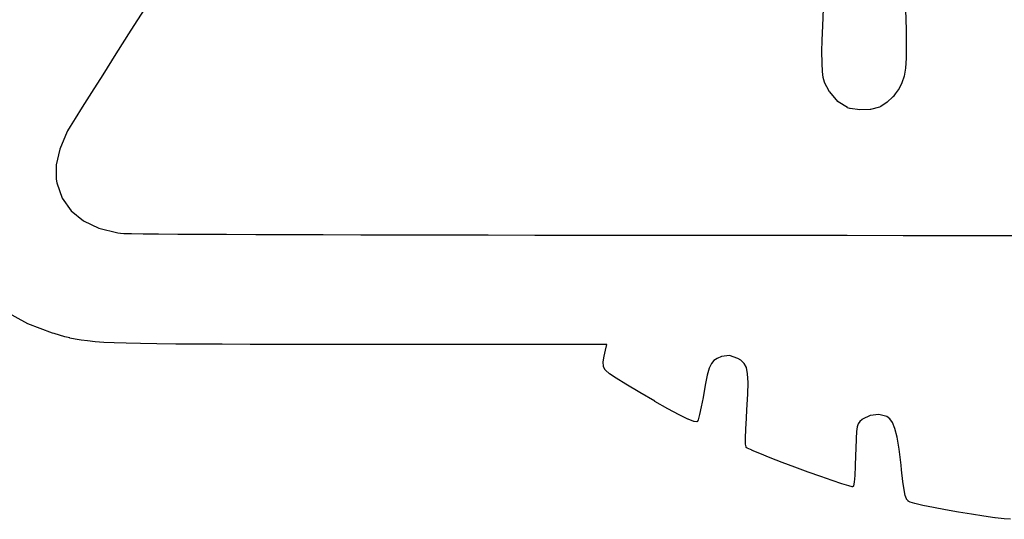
# Model space of a CAD drawing. Extents: x 4.86 to 6.83, y -5.61 to -2.67.
# Tile 6 of 17: x 5.57 to 5.82, y -3.53 to -3.4. Entities that reach past the tile are written whole.
import ezdxf

# ---------------------------------------------------------------- set-up
doc = ezdxf.new("R2010")
doc.units = 0
doc.header["$MEASUREMENT"] = 0
doc.layers.add('BLACK', color=7, linetype='CONTINUOUS')

msp = doc.modelspace()

# ---------------------------------------------------------------- linework, layer by layer
at = {"layer": 'BLACK', "linetype": 'CONTINUOUS'}
for p, q in [((5.60199, -3.39816), (5.59772, -3.40485)), ((5.7734, -3.40372), (5.77357, -3.39943)), ((5.79442, -3.39968), (5.79458, -3.40466)), ((5.59772, -3.40485), (5.59391, -3.41085)), ((5.59772, -3.40485), (5.59772, -3.40485)), ((5.77328, -3.40736), (5.7734, -3.40372)), ((5.7734, -3.40372), (5.7734, -3.40372)), ((5.79458, -3.40466), (5.79458, -3.40467)), ((5.79458, -3.40467), (5.79458, -3.40467)), ((5.79458, -3.40467), (5.79465, -3.40869)), ((5.77323, -3.41021), (5.77328, -3.40736)), ((5.77328, -3.40736), (5.77328, -3.40736)), ((5.77328, -3.40736), (5.77328, -3.40736)), ((5.59391, -3.41086), (5.59056, -3.41612)), ((5.59391, -3.41085), (5.59391, -3.41086)), ((5.77323, -3.41022), (5.77323, -3.41021)), ((5.77323, -3.41021), (5.77323, -3.41021)), ((5.77323, -3.41025), (5.77323, -3.41022)), ((5.77325, -3.4132), (5.77323, -3.41025)), ((5.77323, -3.41025), (5.77323, -3.41025)), ((5.79465, -3.40869), (5.79461, -3.4119)), ((5.79465, -3.40869), (5.79465, -3.40869)), ((5.79465, -3.40869), (5.79465, -3.40869)), ((5.79465, -3.40869), (5.79465, -3.40869)), ((5.77325, -3.41321), (5.77325, -3.4132)), ((5.77325, -3.4132), (5.77325, -3.4132)), ((5.77333, -3.41531), (5.77325, -3.41321)), ((5.77325, -3.41321), (5.77325, -3.41321)), ((5.7946, -3.41191), (5.79442, -3.41445)), ((5.79461, -3.4119), (5.7946, -3.41191)), ((5.7946, -3.41191), (5.7946, -3.41191)), ((5.79461, -3.4119), (5.79461, -3.4119)), ((5.59056, -3.41612), (5.58771, -3.42063)), ((5.59056, -3.41612), (5.59056, -3.41612)), ((5.77334, -3.41532), (5.77333, -3.41531)), ((5.77334, -3.41533), (5.77334, -3.41532)), ((5.77354, -3.41684), (5.77334, -3.41533)), ((5.77334, -3.41533), (5.77334, -3.41533)), ((5.79442, -3.41447), (5.79407, -3.41649)), ((5.79442, -3.41445), (5.79442, -3.41446)), ((5.79442, -3.41446), (5.79442, -3.41447)), ((5.79442, -3.41447), (5.79442, -3.41447)), ((5.77354, -3.41686), (5.77354, -3.41684)), ((5.77354, -3.41687), (5.77354, -3.41686)), ((5.77389, -3.41805), (5.77354, -3.41687)), ((5.77354, -3.41687), (5.77354, -3.41687)), ((5.77389, -3.41807), (5.77389, -3.41805)), ((5.7739, -3.41808), (5.77389, -3.41807)), ((5.77442, -3.41919), (5.7739, -3.41808)), ((5.7739, -3.41808), (5.7739, -3.41808)), ((5.79353, -3.4182), (5.7928, -3.41963)), ((5.79354, -3.41817), (5.79353, -3.41819)), ((5.79353, -3.41819), (5.79353, -3.4182)), ((5.79407, -3.41652), (5.79354, -3.41817)), ((5.79354, -3.41817), (5.79354, -3.41817)), ((5.79407, -3.41649), (5.79407, -3.4165)), ((5.79407, -3.4165), (5.79407, -3.41651)), ((5.79407, -3.41651), (5.79407, -3.41652)), ((5.5877, -3.42063), (5.58536, -3.42434)), ((5.58771, -3.42063), (5.5877, -3.42063)), ((5.5877, -3.42063), (5.5877, -3.42063)), ((5.77442, -3.4192), (5.77442, -3.41919)), ((5.77443, -3.4192), (5.77442, -3.4192)), ((5.77443, -3.41921), (5.77443, -3.4192)), ((5.77516, -3.42044), (5.77443, -3.41921)), ((5.77517, -3.42045), (5.77516, -3.42044)), ((5.77518, -3.42046), (5.77517, -3.42045)), ((5.77727, -3.42293), (5.77518, -3.42046)), ((5.77518, -3.42046), (5.77518, -3.42046)), ((5.79183, -3.42101), (5.79127, -3.4217)), ((5.79184, -3.421), (5.79183, -3.42101)), ((5.79279, -3.41965), (5.79184, -3.421)), ((5.79184, -3.421), (5.79184, -3.421)), ((5.79184, -3.421), (5.79184, -3.421)), ((5.7928, -3.41964), (5.79279, -3.41965)), ((5.7928, -3.41963), (5.7928, -3.41963)), ((5.7928, -3.41963), (5.7928, -3.41964)), ((5.77728, -3.42294), (5.77727, -3.42293)), ((5.77729, -3.42295), (5.77728, -3.42294)), ((5.7773, -3.42296), (5.77729, -3.42295)), ((5.77729, -3.42295), (5.77729, -3.42295)), ((5.77731, -3.42297), (5.7773, -3.42296)), ((5.77732, -3.42297), (5.77731, -3.42297)), ((5.77968, -3.42448), (5.77732, -3.42297)), ((5.77732, -3.42297), (5.77732, -3.42297)), ((5.78978, -3.42312), (5.78818, -3.4242)), ((5.7898, -3.42311), (5.78978, -3.42312)), ((5.78981, -3.4231), (5.7898, -3.42311)), ((5.79126, -3.42172), (5.78981, -3.4231)), ((5.78981, -3.4231), (5.78981, -3.4231)), ((5.79127, -3.4217), (5.79126, -3.42171)), ((5.79126, -3.42171), (5.79126, -3.42172)), ((5.79127, -3.4217), (5.79127, -3.4217)), ((5.58536, -3.42434), (5.58355, -3.42722)), ((5.58536, -3.42434), (5.58536, -3.42434)), ((5.77969, -3.42448), (5.77968, -3.42448)), ((5.7797, -3.42449), (5.77969, -3.42448)), ((5.77969, -3.42448), (5.77969, -3.42448)), ((5.77972, -3.4245), (5.7797, -3.42449)), ((5.77973, -3.4245), (5.77972, -3.4245)), ((5.77972, -3.4245), (5.77972, -3.4245)), ((5.78034, -3.4247), (5.77973, -3.4245)), ((5.77973, -3.4245), (5.77973, -3.4245)), ((5.78036, -3.42471), (5.78034, -3.4247)), ((5.78037, -3.42471), (5.78036, -3.42471)), ((5.78038, -3.42471), (5.78037, -3.42471)), ((5.7828, -3.42506), (5.78038, -3.42471)), ((5.78281, -3.42506), (5.7828, -3.42506)), ((5.78283, -3.42506), (5.78281, -3.42506)), ((5.78284, -3.42506), (5.78283, -3.42506)), ((5.78283, -3.42506), (5.78283, -3.42506)), ((5.78548, -3.42495), (5.78284, -3.42506)), ((5.78284, -3.42506), (5.78284, -3.42506)), ((5.7855, -3.42494), (5.78548, -3.42495)), ((5.78548, -3.42495), (5.78548, -3.42495)), ((5.78548, -3.42495), (5.78548, -3.42495)), ((5.78552, -3.42494), (5.7855, -3.42494)), ((5.7878, -3.42437), (5.78552, -3.42494)), ((5.78552, -3.42494), (5.78552, -3.42494)), ((5.78552, -3.42494), (5.78552, -3.42494)), ((5.78552, -3.42494), (5.78552, -3.42494)), ((5.78552, -3.42494), (5.78552, -3.42494)), ((5.78781, -3.42437), (5.7878, -3.42437)), ((5.78783, -3.42436), (5.78781, -3.42437)), ((5.78815, -3.42421), (5.78783, -3.42436)), ((5.78783, -3.42436), (5.78783, -3.42436)), ((5.78783, -3.42436), (5.78783, -3.42436)), ((5.78783, -3.42436), (5.78783, -3.42436)), ((5.78783, -3.42436), (5.78783, -3.42436)), ((5.78816, -3.4242), (5.78815, -3.42421)), ((5.78818, -3.4242), (5.78816, -3.4242)), ((5.78818, -3.4242), (5.78818, -3.4242)), ((5.58355, -3.42722), (5.58229, -3.42925)), ((5.58149, -3.43058), (5.57961, -3.43504)), ((5.5816, -3.43039), (5.58149, -3.43058)), ((5.58229, -3.42925), (5.5816, -3.43039)), ((5.57961, -3.43504), (5.57869, -3.43904)), ((5.57869, -3.43904), (5.57872, -3.44265)), ((5.57872, -3.44265), (5.57888, -3.44357)), ((5.57888, -3.44357), (5.58027, -3.44746)), ((5.58027, -3.44746), (5.58252, -3.45068)), ((5.58252, -3.45068), (5.58562, -3.45323)), ((5.58562, -3.45323), (5.58957, -3.4551)), ((5.58957, -3.4551), (5.59436, -3.45627)), ((5.59436, -3.45627), (5.59509, -3.45638)), ((5.59509, -3.45638), (5.59593, -3.45642)), ((5.59593, -3.45642), (5.59786, -3.45646)), ((5.59786, -3.45646), (5.59786, -3.45646)), ((5.59786, -3.45646), (5.60081, -3.45649)), ((5.60081, -3.45649), (5.60081, -3.45649)), ((5.60081, -3.45649), (5.60474, -3.45653)), ((5.60474, -3.45653), (5.60474, -3.45653)), ((5.60474, -3.45653), (5.60961, -3.45656)), ((5.60961, -3.45656), (5.60961, -3.45656)), ((5.60961, -3.45656), (5.61537, -3.4566)), ((5.61537, -3.4566), (5.61537, -3.4566)), ((5.61537, -3.4566), (5.62198, -3.45663)), ((5.62198, -3.45663), (5.62198, -3.45663)), ((5.62198, -3.45663), (5.6294, -3.45666)), ((5.6294, -3.45666), (5.62941, -3.45666)), ((5.62941, -3.45666), (5.63759, -3.45668)), ((5.63759, -3.45668), (5.63759, -3.45668)), ((5.63759, -3.45668), (5.64649, -3.45671)), ((5.64649, -3.45671), (5.6465, -3.45671)), ((5.6465, -3.45671), (5.65608, -3.45674)), ((5.65608, -3.45674), (5.65608, -3.45674)), ((5.65608, -3.45674), (5.66629, -3.45676)), ((5.66629, -3.45676), (5.6663, -3.45676)), ((5.6663, -3.45676), (5.6771, -3.45678)), ((5.6771, -3.45678), (5.67711, -3.45678)), ((5.67711, -3.45678), (5.68846, -3.4568)), ((5.68846, -3.4568), (5.68846, -3.4568)), ((5.68846, -3.4568), (5.70032, -3.45682)), ((5.70032, -3.45682), (5.70032, -3.45682)), ((5.70032, -3.45682), (5.71264, -3.45683)), ((5.71264, -3.45683), (5.71264, -3.45683)), ((5.71264, -3.45683), (5.72538, -3.45685)), ((5.72538, -3.45685), (5.72538, -3.45685)), ((5.72538, -3.45685), (5.73849, -3.45686)), ((5.73849, -3.45686), (5.73849, -3.45686)), ((5.73849, -3.45686), (5.75193, -3.45687)), ((5.75193, -3.45687), (5.75193, -3.45687)), ((5.75193, -3.45687), (5.76566, -3.45688)), ((5.76566, -3.45688), (5.76566, -3.45688)), ((5.76566, -3.45688), (5.77963, -3.45689)), ((5.77963, -3.45689), (5.77964, -3.45689)), ((5.77964, -3.45689), (5.79381, -3.4569)), ((5.79381, -3.4569), (5.79381, -3.4569)), ((5.79381, -3.4569), (5.80814, -3.4569)), ((5.80814, -3.4569), (5.80814, -3.4569)), ((5.80814, -3.4569), (5.82258, -3.4569)), ((5.57151, -3.47937), (5.56588, -3.47625)), ((5.57152, -3.47938), (5.57151, -3.47937)), ((5.57153, -3.47938), (5.57152, -3.47938)), ((5.57154, -3.47938), (5.57153, -3.47938)), ((5.57778, -3.48173), (5.57154, -3.47938)), ((5.57779, -3.48173), (5.57778, -3.48173)), ((5.57778, -3.48173), (5.57778, -3.48173)), ((5.57818, -3.48185), (5.57779, -3.48173)), ((5.57779, -3.48173), (5.57779, -3.48173)), ((5.57957, -3.48226), (5.57818, -3.48185)), ((5.57818, -3.48185), (5.57818, -3.48185)), ((5.57958, -3.48226), (5.57957, -3.48226)), ((5.58089, -3.48263), (5.57958, -3.48226)), ((5.5809, -3.48263), (5.58089, -3.48263)), ((5.58089, -3.48263), (5.58089, -3.48263)), ((5.58089, -3.48263), (5.58089, -3.48263)), ((5.5822, -3.48295), (5.5809, -3.48263)), ((5.5822, -3.48296), (5.5822, -3.48295)), ((5.5822, -3.48295), (5.5822, -3.48295)), ((5.5822, -3.48295), (5.5822, -3.48295)), ((5.58356, -3.48324), (5.5822, -3.48296)), ((5.58357, -3.48324), (5.58356, -3.48324)), ((5.58356, -3.48324), (5.58356, -3.48324)), ((5.58356, -3.48324), (5.58356, -3.48324)), ((5.58504, -3.4835), (5.58357, -3.48324)), ((5.58505, -3.4835), (5.58504, -3.4835)), ((5.58504, -3.4835), (5.58504, -3.4835)), ((5.58504, -3.4835), (5.58504, -3.4835)), ((5.5867, -3.48371), (5.58505, -3.4835)), ((5.58671, -3.48371), (5.5867, -3.48371)), ((5.58862, -3.4839), (5.58671, -3.48371)), ((5.58671, -3.48371), (5.58671, -3.48371)), ((5.58671, -3.48371), (5.58671, -3.48371)), ((5.59085, -3.48406), (5.58862, -3.4839)), ((5.58862, -3.4839), (5.58862, -3.4839)), ((5.58862, -3.4839), (5.58862, -3.4839)), ((5.58862, -3.4839), (5.58862, -3.4839)), ((5.59346, -3.48419), (5.59085, -3.48406)), ((5.59085, -3.48406), (5.59085, -3.48406)), ((5.59085, -3.48406), (5.59085, -3.48406)), ((5.59085, -3.48406), (5.59085, -3.48406)), ((5.59347, -3.48419), (5.59346, -3.48419)), ((5.59346, -3.48419), (5.59346, -3.48419)), ((5.59653, -3.4843), (5.59347, -3.48419)), ((5.6001, -3.48438), (5.59653, -3.4843)), ((5.59653, -3.4843), (5.59653, -3.4843)), ((5.59653, -3.4843), (5.59653, -3.4843)), ((5.60426, -3.48445), (5.6001, -3.48438)), ((5.6001, -3.48438), (5.6001, -3.48438)), ((5.60907, -3.4845), (5.60426, -3.48445)), ((5.60426, -3.48445), (5.60426, -3.48445)), ((5.60426, -3.48445), (5.60426, -3.48445)), ((5.61458, -3.48453), (5.60907, -3.4845)), ((5.60907, -3.4845), (5.60907, -3.4845)), ((5.61459, -3.48453), (5.61458, -3.48453)), ((5.62088, -3.48456), (5.61459, -3.48453)), ((5.62089, -3.48456), (5.62088, -3.48456)), ((5.62803, -3.48457), (5.62089, -3.48456)), ((5.63609, -3.48458), (5.62803, -3.48457)), ((5.62803, -3.48457), (5.62803, -3.48457)), ((5.64513, -3.48458), (5.63609, -3.48458)), ((5.63609, -3.48458), (5.63609, -3.48458)), ((5.65521, -3.48458), (5.64513, -3.48458)), ((5.64513, -3.48458), (5.64513, -3.48458)), ((5.71858, -3.48458), (5.65521, -3.48458)), ((5.71794, -3.48758), (5.71828, -3.48601)), ((5.71828, -3.48601), (5.71858, -3.48458)), ((5.71828, -3.48601), (5.71828, -3.48601)), ((5.71767, -3.48904), (5.71794, -3.48759)), ((5.71794, -3.48759), (5.71794, -3.48758)), ((5.71794, -3.48758), (5.71794, -3.48758)), ((5.71794, -3.48758), (5.71794, -3.48758)), ((5.74657, -3.48816), (5.74577, -3.48868)), ((5.74767, -3.48768), (5.74657, -3.48816)), ((5.74973, -3.48743), (5.74767, -3.48768)), ((5.75188, -3.48815), (5.74973, -3.48743)), ((5.75265, -3.48861), (5.75188, -3.48815)), ((5.75347, -3.48939), (5.75265, -3.48861)), ((5.71767, -3.48907), (5.71767, -3.48904)), ((5.71767, -3.48904), (5.71767, -3.48904)), ((5.71767, -3.48904), (5.71767, -3.48904)), ((5.71767, -3.48908), (5.71767, -3.48907)), ((5.71771, -3.49014), (5.71767, -3.48908)), ((5.71767, -3.48908), (5.71767, -3.48908)), ((5.71767, -3.48908), (5.71767, -3.48908)), ((5.71767, -3.48908), (5.71767, -3.48908)), ((5.71771, -3.49015), (5.71771, -3.49014)), ((5.71771, -3.49017), (5.71771, -3.49015)), ((5.71771, -3.49015), (5.71771, -3.49015)), ((5.71771, -3.49018), (5.71771, -3.49017)), ((5.71772, -3.49018), (5.71771, -3.49018)), ((5.71772, -3.49019), (5.71772, -3.49018)), ((5.71772, -3.4902), (5.71772, -3.49019)), ((5.71773, -3.49022), (5.71772, -3.4902)), ((5.71773, -3.49023), (5.71773, -3.49022)), ((5.71773, -3.49022), (5.71773, -3.49022)), ((5.71773, -3.49022), (5.71773, -3.49022)), ((5.71819, -3.49109), (5.71773, -3.49023)), ((5.7182, -3.4911), (5.71819, -3.49109)), ((5.71821, -3.49111), (5.7182, -3.4911)), ((5.71821, -3.49112), (5.71821, -3.49111)), ((5.71822, -3.49113), (5.71821, -3.49112)), ((5.71821, -3.49112), (5.71821, -3.49112)), ((5.71823, -3.49114), (5.71822, -3.49113)), ((5.71824, -3.49114), (5.71823, -3.49114)), ((5.71924, -3.49202), (5.71824, -3.49114)), ((5.7446, -3.49061), (5.74409, -3.49239)), ((5.74514, -3.48943), (5.7446, -3.49061)), ((5.74577, -3.48868), (5.74514, -3.48943)), ((5.75402, -3.49046), (5.75347, -3.48939)), ((5.75434, -3.49202), (5.75402, -3.49046)), ((5.71925, -3.49202), (5.71924, -3.49202)), ((5.71926, -3.49203), (5.71925, -3.49202)), ((5.72094, -3.49312), (5.71926, -3.49203)), ((5.71926, -3.49203), (5.71926, -3.49203)), ((5.72094, -3.49313), (5.72094, -3.49312)), ((5.72094, -3.49312), (5.72094, -3.49312)), ((5.72094, -3.49312), (5.72094, -3.49312)), ((5.72341, -3.49464), (5.72094, -3.49313)), ((5.74409, -3.49239), (5.74356, -3.49495)), ((5.75445, -3.49423), (5.75434, -3.49202)), ((5.72696, -3.4968), (5.72341, -3.49464)), ((5.72341, -3.49464), (5.72341, -3.49464)), ((5.72341, -3.49464), (5.72341, -3.49464)), ((5.74356, -3.49495), (5.74301, -3.49803)), ((5.75438, -3.49725), (5.75445, -3.49423)), ((5.73074, -3.49902), (5.72696, -3.4968)), ((5.72696, -3.4968), (5.72696, -3.4968)), ((5.72696, -3.4968), (5.72696, -3.4968)), ((5.74301, -3.49803), (5.74257, -3.50042)), ((5.74301, -3.49803), (5.74301, -3.49803)), ((5.75415, -3.50121), (5.75438, -3.49725)), ((5.73074, -3.49903), (5.73074, -3.49902)), ((5.73074, -3.49902), (5.73074, -3.49902)), ((5.73074, -3.49902), (5.73074, -3.49902)), ((5.73411, -3.50093), (5.73074, -3.49903)), ((5.73696, -3.50246), (5.73411, -3.50093)), ((5.73411, -3.50093), (5.73411, -3.50093)), ((5.73411, -3.50093), (5.73411, -3.50093)), ((5.73411, -3.50093), (5.73411, -3.50093)), ((5.74257, -3.50042), (5.74214, -3.5024)), ((5.74257, -3.50042), (5.74257, -3.50042)), ((5.74257, -3.50042), (5.74257, -3.50042)), ((5.74257, -3.50042), (5.74257, -3.50042)), ((5.73918, -3.50355), (5.73696, -3.50246)), ((5.73696, -3.50246), (5.73696, -3.50246)), ((5.73696, -3.50246), (5.73696, -3.50246)), ((5.73696, -3.50246), (5.73696, -3.50246)), ((5.73919, -3.50355), (5.73918, -3.50355)), ((5.73919, -3.50356), (5.73919, -3.50355)), ((5.7392, -3.50356), (5.73919, -3.50356)), ((5.74069, -3.50416), (5.7392, -3.50356)), ((5.74214, -3.50241), (5.74178, -3.50372)), ((5.74214, -3.5024), (5.74214, -3.5024)), ((5.74214, -3.5024), (5.74214, -3.50241)), ((5.74214, -3.50241), (5.74214, -3.50241)), ((5.75388, -3.50607), (5.75402, -3.50326)), ((5.75402, -3.50326), (5.75415, -3.50121)), ((5.75402, -3.50326), (5.75402, -3.50326)), ((5.75402, -3.50326), (5.75402, -3.50326)), ((5.75415, -3.50121), (5.75415, -3.50121)), ((5.75415, -3.50121), (5.75415, -3.50121)), ((5.78342, -3.50365), (5.78282, -3.50419)), ((5.78349, -3.50359), (5.78342, -3.50365)), ((5.78544, -3.50261), (5.78349, -3.50359)), ((5.78768, -3.50236), (5.78544, -3.50261)), ((5.78973, -3.50291), (5.78768, -3.50236)), ((5.79045, -3.50343), (5.78973, -3.50291)), ((5.79117, -3.50441), (5.79045, -3.50343)), ((5.7407, -3.50416), (5.74069, -3.50416)), ((5.74071, -3.50417), (5.7407, -3.50416)), ((5.74072, -3.50417), (5.74071, -3.50417)), ((5.74073, -3.50417), (5.74072, -3.50417)), ((5.74074, -3.50417), (5.74073, -3.50417)), ((5.74074, -3.50418), (5.74074, -3.50417)), ((5.74075, -3.50418), (5.74074, -3.50418)), ((5.74141, -3.50424), (5.74075, -3.50418)), ((5.74142, -3.50424), (5.74141, -3.50423)), ((5.74141, -3.50423), (5.74141, -3.50424)), ((5.74143, -3.50423), (5.74142, -3.50424)), ((5.74145, -3.50423), (5.74143, -3.50423)), ((5.74146, -3.50423), (5.74145, -3.50423)), ((5.74145, -3.50423), (5.74145, -3.50423)), ((5.74147, -3.50423), (5.74146, -3.50423)), ((5.74148, -3.50423), (5.74147, -3.50423)), ((5.74149, -3.50422), (5.74148, -3.50423)), ((5.74151, -3.50422), (5.74149, -3.50422)), ((5.74149, -3.50422), (5.74149, -3.50422)), ((5.74152, -3.50421), (5.74151, -3.50422)), ((5.74153, -3.50421), (5.74152, -3.50421)), ((5.74152, -3.50421), (5.74152, -3.50421)), ((5.74154, -3.5042), (5.74153, -3.50421)), ((5.74155, -3.50419), (5.74154, -3.5042)), ((5.74156, -3.50419), (5.74155, -3.50419)), ((5.74157, -3.50417), (5.74156, -3.50418)), ((5.74156, -3.50418), (5.74156, -3.50419)), ((5.74158, -3.50416), (5.74157, -3.50417)), ((5.74159, -3.50414), (5.74158, -3.50416)), ((5.74158, -3.50416), (5.74158, -3.50416)), ((5.74158, -3.50416), (5.74158, -3.50416)), ((5.7416, -3.50413), (5.74159, -3.50414)), ((5.74161, -3.50412), (5.7416, -3.50412)), ((5.7416, -3.50412), (5.7416, -3.50413)), ((5.7416, -3.50413), (5.7416, -3.50413)), ((5.74177, -3.50375), (5.74161, -3.50412)), ((5.74178, -3.50373), (5.74177, -3.50375)), ((5.74178, -3.50372), (5.74178, -3.50372)), ((5.74178, -3.50372), (5.74178, -3.50373)), ((5.75382, -3.50835), (5.75388, -3.50607)), ((5.75388, -3.50607), (5.75388, -3.50607)), ((5.75388, -3.50607), (5.75388, -3.50607)), ((5.75388, -3.50607), (5.75388, -3.50607)), ((5.78215, -3.50547), (5.78198, -3.50665)), ((5.78242, -3.50473), (5.78215, -3.50547)), ((5.78282, -3.50419), (5.78242, -3.50473)), ((5.79177, -3.50594), (5.79117, -3.50441)), ((5.79231, -3.50815), (5.79177, -3.50594)), ((5.75381, -3.50836), (5.75382, -3.50835)), ((5.75383, -3.50992), (5.75381, -3.50836)), ((5.75381, -3.50836), (5.75381, -3.50836)), ((5.75382, -3.50835), (5.75382, -3.50835)), ((5.78187, -3.50846), (5.78179, -3.51109)), ((5.78198, -3.50665), (5.78187, -3.50846)), ((5.7928, -3.5112), (5.79231, -3.50815)), ((5.75383, -3.50993), (5.75383, -3.50992)), ((5.75383, -3.50994), (5.75383, -3.50993)), ((5.75393, -3.51059), (5.75383, -3.50994)), ((5.75383, -3.50994), (5.75383, -3.50994)), ((5.75393, -3.5106), (5.75393, -3.51059)), ((5.75393, -3.51059), (5.75393, -3.51059)), ((5.75393, -3.51061), (5.75393, -3.5106)), ((5.75394, -3.51062), (5.75393, -3.51061)), ((5.75394, -3.51063), (5.75394, -3.51062)), ((5.75395, -3.51065), (5.75394, -3.51063)), ((5.75394, -3.51063), (5.75394, -3.51063)), ((5.75395, -3.51066), (5.75395, -3.51065)), ((5.75396, -3.51067), (5.75395, -3.51066)), ((5.75395, -3.51066), (5.75395, -3.51066)), ((5.75397, -3.51068), (5.75396, -3.51067)), ((5.75398, -3.51069), (5.75397, -3.51068)), ((5.75398, -3.5107), (5.75398, -3.51069)), ((5.75398, -3.51069), (5.75398, -3.51069)), ((5.75399, -3.51071), (5.75398, -3.5107)), ((5.754, -3.51072), (5.75399, -3.51071)), ((5.75401, -3.51072), (5.754, -3.51072)), ((5.75424, -3.51087), (5.75401, -3.51072)), ((5.75401, -3.51072), (5.75401, -3.51072)), ((5.75401, -3.51072), (5.75401, -3.51072)), ((5.75425, -3.51088), (5.75424, -3.51087)), ((5.75426, -3.51089), (5.75425, -3.51088)), ((5.75546, -3.51146), (5.75426, -3.51089)), ((5.75426, -3.51089), (5.75426, -3.51089)), ((5.78179, -3.51109), (5.78175, -3.51267)), ((5.75547, -3.51146), (5.75546, -3.51146)), ((5.75547, -3.51147), (5.75547, -3.51146)), ((5.75746, -3.51231), (5.75547, -3.51147)), ((5.75547, -3.51147), (5.75547, -3.51147)), ((5.75747, -3.51231), (5.75746, -3.51231)), ((5.75746, -3.51231), (5.75746, -3.51231)), ((5.75746, -3.51231), (5.75746, -3.51231)), ((5.76006, -3.51335), (5.75747, -3.51231)), ((5.76007, -3.51335), (5.76006, -3.51335)), ((5.76006, -3.51335), (5.76006, -3.51335)), ((5.76309, -3.51452), (5.76007, -3.51335)), ((5.78175, -3.51267), (5.78166, -3.51548)), ((5.78175, -3.51267), (5.78175, -3.51267)), ((5.78175, -3.51267), (5.78175, -3.51267)), ((5.7933, -3.51522), (5.7928, -3.5112)), ((5.76636, -3.51575), (5.76309, -3.51452)), ((5.76309, -3.51452), (5.76309, -3.51452)), ((5.76969, -3.51697), (5.76636, -3.51575)), ((5.76636, -3.51575), (5.76636, -3.51575)), ((5.76636, -3.51575), (5.76636, -3.51575)), ((5.78166, -3.51548), (5.78153, -3.51784)), ((5.78166, -3.51548), (5.78166, -3.51548)), ((5.78166, -3.51548), (5.78166, -3.51548)), ((5.78166, -3.51548), (5.78166, -3.51548)), ((5.79343, -3.51639), (5.7933, -3.51522)), ((5.7729, -3.51813), (5.76969, -3.51697)), ((5.76969, -3.51697), (5.76969, -3.51697)), ((5.77581, -3.51914), (5.7729, -3.51813)), ((5.7729, -3.51813), (5.7729, -3.51813)), ((5.7729, -3.51813), (5.7729, -3.51813)), ((5.78153, -3.51785), (5.78138, -3.51957)), ((5.78153, -3.51784), (5.78153, -3.51784)), ((5.78153, -3.51784), (5.78153, -3.51785)), ((5.78153, -3.51785), (5.78153, -3.51785)), ((5.79343, -3.5164), (5.79343, -3.51639)), ((5.79343, -3.51639), (5.79343, -3.51639)), ((5.79379, -3.51939), (5.79343, -3.5164)), ((5.77582, -3.51915), (5.77581, -3.51914)), ((5.77581, -3.51914), (5.77581, -3.51914)), ((5.77824, -3.51995), (5.77582, -3.51915)), ((5.77825, -3.51996), (5.77824, -3.51995)), ((5.77824, -3.51995), (5.77824, -3.51995)), ((5.77824, -3.51995), (5.77824, -3.51995)), ((5.78001, -3.52049), (5.77825, -3.51996)), ((5.78002, -3.52049), (5.78001, -3.52049)), ((5.78001, -3.52049), (5.78001, -3.52049)), ((5.78093, -3.52069), (5.78002, -3.52049)), ((5.78002, -3.52049), (5.78002, -3.52049)), ((5.78095, -3.52069), (5.78093, -3.52069)), ((5.78096, -3.52069), (5.78095, -3.52069)), ((5.78097, -3.52069), (5.78096, -3.52069)), ((5.78098, -3.52069), (5.78097, -3.52069)), ((5.78097, -3.52069), (5.78097, -3.52069)), ((5.781, -3.52069), (5.78098, -3.52069)), ((5.78101, -3.52069), (5.781, -3.52069)), ((5.781, -3.52069), (5.781, -3.52069)), ((5.78102, -3.52068), (5.78101, -3.52069)), ((5.78103, -3.52068), (5.78102, -3.52068)), ((5.78104, -3.52068), (5.78103, -3.52068)), ((5.78105, -3.52068), (5.78104, -3.52068)), ((5.78106, -3.52067), (5.78105, -3.52068)), ((5.78107, -3.52067), (5.78106, -3.52067)), ((5.78108, -3.52066), (5.78107, -3.52067)), ((5.78109, -3.52065), (5.78108, -3.52066)), ((5.78108, -3.52066), (5.78108, -3.52066)), ((5.7811, -3.52064), (5.78109, -3.52065)), ((5.78111, -3.52064), (5.7811, -3.52064)), ((5.78112, -3.52063), (5.78111, -3.52064)), ((5.78111, -3.52064), (5.78111, -3.52064)), ((5.78113, -3.52062), (5.78112, -3.52063)), ((5.78119, -3.52054), (5.78113, -3.52062)), ((5.78113, -3.52062), (5.78113, -3.52062)), ((5.7812, -3.52052), (5.78119, -3.52053)), ((5.78119, -3.52053), (5.78119, -3.52054)), ((5.78119, -3.52054), (5.78119, -3.52054)), ((5.78121, -3.52051), (5.7812, -3.52052)), ((5.78122, -3.52049), (5.78121, -3.5205)), ((5.78121, -3.5205), (5.78121, -3.5205)), ((5.78121, -3.5205), (5.78121, -3.52051)), ((5.78138, -3.51958), (5.78122, -3.52046)), ((5.78122, -3.52046), (5.78122, -3.52046)), ((5.78122, -3.52046), (5.78122, -3.52047)), ((5.78122, -3.52047), (5.78122, -3.52048)), ((5.78122, -3.52048), (5.78122, -3.52049)), ((5.78138, -3.51957), (5.78138, -3.51957)), ((5.78138, -3.51957), (5.78138, -3.51958)), ((5.78138, -3.51958), (5.78138, -3.51958)), ((5.79409, -3.52149), (5.79379, -3.51939)), ((5.79379, -3.51939), (5.79379, -3.51939)), ((5.79379, -3.51939), (5.79379, -3.51939)), ((5.79379, -3.51939), (5.79379, -3.51939)), ((5.79409, -3.5215), (5.79409, -3.52149)), ((5.79409, -3.52151), (5.79409, -3.5215)), ((5.79409, -3.5215), (5.79409, -3.5215)), ((5.79437, -3.5229), (5.79409, -3.52151)), ((5.79438, -3.52291), (5.79437, -3.5229)), ((5.79438, -3.52292), (5.79438, -3.52291)), ((5.79469, -3.52377), (5.79438, -3.52292)), ((5.79438, -3.52292), (5.79438, -3.52292)), ((5.79469, -3.52378), (5.79469, -3.52377)), ((5.79469, -3.52379), (5.79469, -3.52378)), ((5.7947, -3.52379), (5.79469, -3.52379)), ((5.7947, -3.5238), (5.7947, -3.52379)), ((5.79471, -3.52381), (5.7947, -3.5238)), ((5.79471, -3.52382), (5.79471, -3.52381)), ((5.79472, -3.52382), (5.79471, -3.52382)), ((5.79509, -3.52429), (5.79472, -3.52382)), ((5.79511, -3.52431), (5.79509, -3.52429)), ((5.79509, -3.52429), (5.79509, -3.52429)), ((5.79509, -3.52429), (5.79509, -3.52429)), ((5.79509, -3.52429), (5.79509, -3.52429)), ((5.79514, -3.52434), (5.79511, -3.52431)), ((5.79511, -3.52431), (5.79511, -3.52431)), ((5.79511, -3.52431), (5.79511, -3.52431)), ((5.79515, -3.52434), (5.79514, -3.52434)), ((5.79562, -3.52459), (5.79515, -3.52434)), ((5.79564, -3.5246), (5.79562, -3.52459)), ((5.79565, -3.5246), (5.79564, -3.5246)), ((5.79566, -3.52461), (5.79565, -3.5246)), ((5.79681, -3.52496), (5.79566, -3.52461)), ((5.79682, -3.52496), (5.79681, -3.52496)), ((5.79683, -3.52496), (5.79682, -3.52496)), ((5.79682, -3.52496), (5.79682, -3.52496)), ((5.79887, -3.52544), (5.79683, -3.52496)), ((5.79888, -3.52544), (5.79887, -3.52544)), ((5.79887, -3.52544), (5.79887, -3.52544)), ((5.79887, -3.52544), (5.79887, -3.52544)), ((5.80152, -3.52599), (5.79888, -3.52544)), ((5.80458, -3.52657), (5.80152, -3.52599)), ((5.80152, -3.52599), (5.80152, -3.52599)), ((5.80152, -3.52599), (5.80152, -3.52599)), ((5.80152, -3.52599), (5.80152, -3.52599)), ((5.80786, -3.52714), (5.80458, -3.52657)), ((5.80458, -3.52657), (5.80458, -3.52657)), ((5.80458, -3.52657), (5.80458, -3.52657)), ((5.81118, -3.52769), (5.80786, -3.52714)), ((5.80786, -3.52714), (5.80786, -3.52714)), ((5.80786, -3.52714), (5.80786, -3.52714)), ((5.81434, -3.52818), (5.81118, -3.52769)), ((5.81118, -3.52769), (5.81118, -3.52769)), ((5.81118, -3.52769), (5.81118, -3.52769)), ((5.81435, -3.52818), (5.81434, -3.52818)), ((5.81434, -3.52818), (5.81434, -3.52818)), ((5.81717, -3.52857), (5.81435, -3.52818)), ((5.81718, -3.52857), (5.81717, -3.52857)), ((5.81717, -3.52857), (5.81717, -3.52857)), ((5.81717, -3.52857), (5.81717, -3.52857)), ((5.81948, -3.52885), (5.81718, -3.52857)), ((5.82107, -3.52897), (5.81948, -3.52885)), ((5.81948, -3.52885), (5.81948, -3.52885)), ((5.81948, -3.52885), (5.81948, -3.52885)), ((5.81948, -3.52885), (5.81948, -3.52885))]:
    msp.add_line(p, q, dxfattribs=at)

doc.saveas('drawing.dxf')
